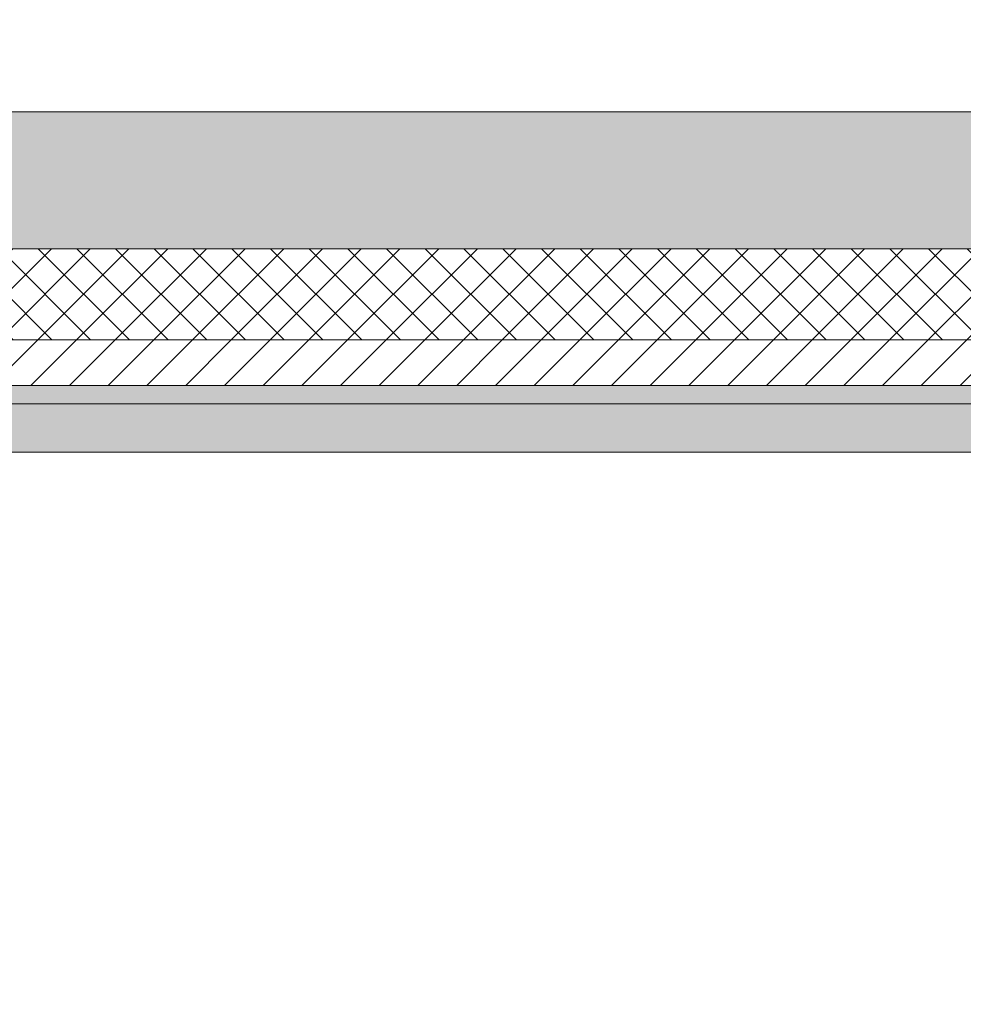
# Model space of a CAD drawing. Header units: millimetres. Extents: x -40968 to 13979, y -19284 to 4746.
# Tile 112 of 113: x -5246 to -4212, y -12997 to -11918. Entities that reach past the tile are written whole.
import ezdxf

# ---------------------------------------------------------------- set-up
doc = ezdxf.new("R2010")
doc.units = ezdxf.units.MM
doc.header["$MEASUREMENT"] = 0
doc.layers.add('12_FAÇ_Façana', color=7, linetype='Continuous')
doc.layers.add('Nuevo_14_PAV_Soft Light Grey 0554', color=7, linetype='Continuous')
for name, color, linetype, lineweight, true_color in [('12_FAÇ_Façana_Pluma_Nº__102', 7, 'Continuous', 5, 0xcccccc), ('12_FAÇ_Façana_Pluma_Nº__174', 7, 'Continuous', 13, 0xe4ad2c), ('12_FAÇ_Façana_Pluma_Nº__176', 7, 'Continuous', 15, 0x93a0c6), ('Nuevo_14_PAV_Soft Light Grey 0554_Pluma_Nº__245', 7, 'Continuous', 13, 0xe8e8e8)]:
    doc.layers.add(name, color=color, linetype=linetype, lineweight=lineweight, true_color=true_color)
doc.layers.add('12_FAÇ_Façana_Pluma_Nº__2', color=8, linetype='Continuous', lineweight=5)
doc.layers.add('12_FAÇ_Façana_Pluma_Nº__7', color=7, linetype='Continuous', lineweight=5)

# ---------------------------------------------------------------- blocks, each defined once
blk = doc.blocks.new('Forjado_1_1', base_point=(-23046.8, -1194.1))
at = {"layer": 'Nuevo_14_PAV_Soft Light Grey 0554_Pluma_Nº__245', "linetype": 'Continuous', "lineweight": 0, "true_color": 0xe8e8e8}
h = blk.add_hatch(color=254, dxfattribs=at)
h.paths.add_polyline_path([(-23046.8, -1194.1), (-1631.1, -1193.6), (-1631.1, -6939), (-1556.1, -6939), (-1556.1, -7504), (-1616.3, -7504), (-1616, -11936), (-1564.9, -11936), (-1564.9, -12492), (-2024.1, -12492), (-2024.1, -12339), (-6997.4, -12339), (-6997.4, -12392), (-3637.7, -12392), (-3638.9, -13690.7), (-3644.9, -17131), (428.2, -17131), (428.9, -16789), (778.9, -16789), (778.3, -17143), (2622.9, -17145.8), (2623, -17079.8), (3389.9, -17081), (3389.6, -17277), (5489.8, -17280.2), (5489.8, -17141.5), (5763.9, -17141.5), (5763.9, -16739), (6378.9, -16739), (6378.9, -12489), (5778.9, -12489), (5779.7, -11938.9), (6782.1, -11938.8), (6782.1, -9207.4), (6082.1, -9207.4), (6016.1, -7505), (6016.1, -9073.4), (2073.4, -9073.4), (2073.4, -5267.3), (5998.9, -5267.3), (5998.9, -1709), (5884.9, -968), (7332.1, -968), (7332.1, 1999.6), (-28277.4, 1999.6), (-23028.4, 1969)])
h.paths.add_polyline_path([(492.9, -5267.3), (1951.4, -5267.3), (1951.4, -9073.4), (492.9, -9073.4)], flags=0)
at = {"layer": 'Nuevo_14_PAV_Soft Light Grey 0554_Pluma_Nº__245', "color": 254, "linetype": 'Continuous', "lineweight": 13, "true_color": 0xe8e8e8, "flags": 128}
blk.add_lwpolyline([(428.2, -17131), (-3644.9, -17131), (-3638.9, -13690.7), (-3637.7, -12392), (-6997.4, -12392), (-6997.4, -12339), (-2024.1, -12339), (-2024.1, -12492), (-1564.9, -12492), (-1564.9, -11936), (-1616, -11936), (-1616.3, -7504), (-1556.1, -7504), (-1556.1, -6939), (-1631.1, -6939), (-1631.1, -1193.6), (-23046.8, -1194.1)], dxfattribs=at)
blk = doc.blocks.new('Muro_21_1', base_point=(-3301.1, -12339))
at = {"layer": '12_FAÇ_Façana_Pluma_Nº__102', "linetype": 'Continuous', "lineweight": 0, "true_color": 0xe5e5e5}
blk.add_hatch(color=254, dxfattribs=at).paths.add_polyline_path([(-5841.1, -12019), (-5841.1, -12169), (-3748.9, -12169), (-3748.9, -12019)])
at = {"layer": '12_FAÇ_Façana_Pluma_Nº__174', "linetype": 'Continuous', "lineweight": 13, "true_color": 0xe4ad2c}
h = blk.add_hatch(dxfattribs=at)
h.set_pattern_fill('SATE_Aislamiento_0001', color=42, style=0, pattern_type=2)
h.set_pattern_definition([(45, (0, 0), (-21.213203, 21.213203), []), (135, (0, 0), (21.213203, 21.213203), [])])
h.paths.add_polyline_path([(-5841.1, -12169), (-5841.1, -12269), (-3748.9, -12269), (-3748.9, -12169)])
at = {"layer": '12_FAÇ_Façana_Pluma_Nº__176', "linetype": 'Continuous', "lineweight": 0, "true_color": 0x495063}
blk.add_hatch(color=251, dxfattribs=at).paths.add_polyline_path([(-3748.9, -12319), (-5841.1, -12319), (-5841.1, -12339), (-3748.9, -12339)])
at = {"layer": '12_FAÇ_Façana_Pluma_Nº__2', "linetype": 'Continuous', "lineweight": 5}
h = blk.add_hatch(dxfattribs=at)
h.set_pattern_fill('Ceramic_0001', color=8, style=0, pattern_type=2)
h.set_pattern_definition([(45, (0, 0), (-21.213203, 21.213203), [])])
h.paths.add_polyline_path([(-5841.1, -12269), (-5841.1, -12319), (-3748.9, -12319), (-3748.9, -12269)])
at = {"layer": '12_FAÇ_Façana_Pluma_Nº__7', "color": 7, "linetype": 'Continuous', "lineweight": 5}
for p, q in [((-5841.1, -12169), (-3748.9, -12169)), ((-5841.1, -12269), (-3748.9, -12269)), ((-5841.1, -12319), (-3748.9, -12319))]:
    blk.add_line(p, q, dxfattribs=at)
at = {"layer": '12_FAÇ_Façana_Pluma_Nº__7', "color": 7, "linetype": 'Continuous', "lineweight": 5, "flags": 128}
for points in [[(-3748.9, -12019), (-5841.1, -12019)], [(-5841.1, -12339), (-3748.9, -12339)]]:
    blk.add_lwpolyline(points, dxfattribs=at)

msp = doc.modelspace()

# ---------------------------------------------------------------- block references
at = {"layer": '12_FAÇ_Façana', "color": 7, "lineweight": 20}
msp.add_blockref('Muro_21_1', (-3301.1, -12339), dxfattribs=at)
at = {"layer": 'Nuevo_14_PAV_Soft Light Grey 0554', "color": 254, "linetype": 'Continuous', "lineweight": 13, "true_color": 0xe8e8e8}
msp.add_blockref('Forjado_1_1', (-23046.8, -1194.1), dxfattribs=at)

doc.saveas('drawing.dxf')
